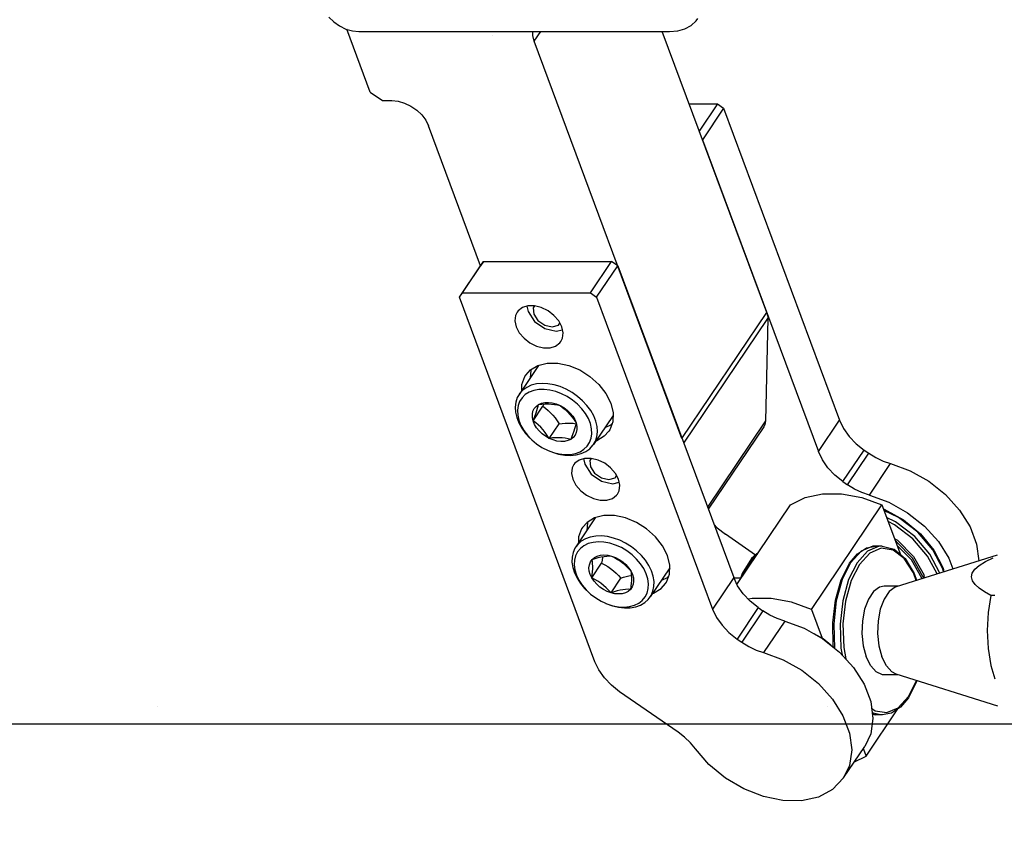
# Model space of a CAD drawing. Header units: millimetres. Extents: x 0 to 7560, y 0 to 5346.
# Tile 126 of 242: x 4346 to 4439, y 2035 to 2112. Entities that reach past the tile are written whole.
import ezdxf

# ---------------------------------------------------------------- set-up
doc = ezdxf.new("R2010")
doc.units = ezdxf.units.MM
for name, color, linetype in [('DUMMY_BOLT_M5_10_PBL146', 7, 'Continuous'), ('DUMMY_BOLT_M5_10_PBL148', 7, 'Continuous'), ('M2002301_PBL140', 7, 'Continuous'), ('M2002401_PBL153', 7, 'Continuous'), ('M2002501_PBL179', 7, 'Continuous'), ('M2302101_PBL152', 7, 'Continuous'), ('M2302301_PBL151', 7, 'Continuous'), ('M2302501_PBL184', 7, 'Continuous'), ('MISUMI_BD-13_PBL156', 7, 'Continuous'), ('MISUMI_BD-13_PBL236', 7, 'Continuous'), ('MISUMI_MS5-8_PBL220', 7, 'Continuous'), ('MISUMI_MS5-8_PBL221', 7, 'Continuous'), ('NSK_F687ZZ1_PBL145', 7, 'Continuous'), ('NSK_F687ZZ1_PBL150', 7, 'Continuous'), ('NSK_F687ZZ1_PBL200', 7, 'Continuous'), ('NSK_F687ZZ1_PBL281', 7, 'Continuous')]:
    doc.layers.add(name, color=color, linetype=linetype)

# ---------------------------------------------------------------- blocks, each defined once
blk = doc.blocks.new('A$C86968656')
at = {"layer": 'DUMMY_BOLT_M5_10_PBL146', "color": 7}
for p, q in [((-97.509, 73.985), (-99.354, 71.24)), ((-97.509, 73.985), (-97.497, 74.002)), ((-98.629, 71.907), (-99.001, 71.642)), ((-98.195, 72.104), (-98.629, 71.907)), ((-97.708, 72.228), (-98.195, 72.104)), ((-97.179, 72.278), (-97.708, 72.228)), ((-96.62, 72.252), (-97.179, 72.278)), ((-96.043, 72.15), (-96.62, 72.252)), ((-95.461, 71.974), (-96.043, 72.15)), ((-94.888, 71.73), (-95.461, 71.974)), ((-99.525, 70.934), (-99.665, 70.506)), ((-99.354, 71.24), (-99.525, 70.934)), ((-99.302, 71.315), (-99.354, 71.24)), ((-99.074, 70.924), (-99.303, 70.572)), ((-99.001, 71.642), (-99.302, 71.315)), ((-98.77, 71.219), (-99.074, 70.924)), ((-98.397, 71.45), (-98.77, 71.219)), ((-97.966, 71.612), (-98.397, 71.45)), ((-97.487, 71.702), (-97.966, 71.612)), ((-96.97, 71.716), (-97.487, 71.702)), ((-96.429, 71.654), (-96.97, 71.716)), ((-95.876, 71.517), (-96.429, 71.654)), ((-95.324, 71.309), (-95.876, 71.517)), ((-94.788, 71.034), (-95.324, 71.309)), ((-94.335, 71.421), (-94.888, 71.73)), ((-94.281, 70.699), (-94.788, 71.034)), ((-93.816, 71.055), (-94.335, 71.421)), ((-93.342, 70.641), (-93.816, 71.055)), ((-99.665, 70.506), (-99.72, 70.042)), ((-99.72, 70.042), (-99.688, 69.551)), ((-99.45, 70.176), (-99.512, 69.739)), ((-99.303, 70.572), (-99.45, 70.176)), ((-98.021, 68.726), (-97.09, 70.111)), ((-97.921, 69.893), (-97.743, 70.109)), ((-97.743, 70.109), (-97.511, 70.281)), ((-97.598, 69.926), (-97.549, 70.112)), ((-97.549, 70.112), (-97.511, 70.281)), ((-97.511, 70.281), (-97.232, 70.402)), ((-97.511, 70.281), (-97.193, 70.317)), ((-97.232, 70.402), (-96.917, 70.469)), ((-97.193, 70.317), (-96.878, 70.339)), ((-97.004, 70.33), (-97.09, 70.111)), ((-97.09, 70.111), (-96.842, 69.928)), ((-96.917, 70.469), (-96.572, 70.481)), ((-96.878, 70.339), (-96.57, 70.344)), ((-96.572, 70.481), (-96.21, 70.436)), ((-96.57, 70.344), (-96.276, 70.33)), ((-96.276, 70.33), (-95.996, 70.297)), ((-96.21, 70.436), (-95.842, 70.336)), ((-95.996, 70.297), (-95.73, 70.248)), ((-95.842, 70.336), (-95.478, 70.184)), ((-95.73, 70.248), (-95.478, 70.184)), ((-95.478, 70.184), (-95.129, 69.986)), ((-95.478, 70.184), (-95.23, 70.002)), ((-95.23, 70.002), (-94.989, 69.802)), ((-95.129, 69.986), (-94.806, 69.746)), ((-93.816, 70.311), (-94.281, 70.699)), ((-93.41, 69.887), (-93.816, 70.311)), ((-92.923, 70.187), (-93.342, 70.641)), ((-92.569, 69.703), (-92.923, 70.187)), ((-99.688, 69.551), (-99.569, 69.046)), ((-99.569, 69.046), (-99.367, 68.536)), ((-99.512, 69.739), (-99.489, 69.273)), ((-99.489, 69.273), (-99.378, 68.79)), ((-98.098, 69.353), (-98.041, 69.639)), ((-98.092, 69.046), (-98.098, 69.353)), ((-98.021, 68.726), (-98.092, 69.046)), ((-98.041, 69.639), (-97.921, 69.893)), ((-97.916, 68.995), (-97.819, 69.251)), ((-97.819, 69.251), (-97.733, 69.494)), ((-97.733, 69.494), (-97.659, 69.72)), ((-97.659, 69.72), (-97.598, 69.926)), ((-96.842, 69.928), (-96.602, 69.729)), ((-96.602, 69.729), (-96.369, 69.509)), ((-96.369, 69.509), (-96.148, 69.27)), ((-96.148, 69.27), (-95.941, 69.013)), ((-94.989, 69.802), (-94.757, 69.583)), ((-94.806, 69.746), (-94.52, 69.472)), ((-94.757, 69.583), (-94.536, 69.344)), ((-94.536, 69.344), (-94.329, 69.086)), ((-94.52, 69.472), (-94.278, 69.172)), ((-94.329, 69.086), (-94.136, 68.815)), ((-94.278, 69.172), (-94.087, 68.856)), ((-93.065, 69.43), (-93.41, 69.887)), ((-92.792, 68.953), (-93.065, 69.43)), ((-92.288, 69.201), (-92.569, 69.703)), ((-90.455, 69.241), (-92.301, 66.497)), ((-92.086, 68.691), (-92.288, 69.201)), ((-99.378, 68.79), (-99.184, 68.307)), ((-99.367, 68.536), (-99.086, 68.034)), ((-99.184, 68.307), (-98.911, 67.83)), ((-98.021, 68.726), (-97.916, 68.995)), ((-97.889, 68.403), (-98.021, 68.726)), ((-97.774, 68.543), (-98.021, 68.726)), ((-97.699, 68.087), (-97.889, 68.403)), ((-97.533, 68.344), (-97.774, 68.543)), ((-97.457, 67.788), (-97.699, 68.087)), ((-97.3, 68.124), (-97.533, 68.344)), ((-97.079, 67.884), (-97.3, 68.124)), ((-96.499, 67.075), (-95.567, 68.46)), ((-95.941, 69.013), (-95.748, 68.742)), ((-95.748, 68.742), (-95.567, 68.46)), ((-95.567, 68.46), (-95.282, 68.493)), ((-95.282, 68.493), (-95.003, 68.515)), ((-95.003, 68.515), (-94.735, 68.523)), ((-94.735, 68.523), (-94.479, 68.519)), ((-94.479, 68.519), (-94.232, 68.5)), ((-94.232, 68.5), (-93.992, 68.467)), ((-94.136, 68.815), (-93.955, 68.533)), ((-94.042, 68.179), (-94.103, 67.973)), ((-94.087, 68.856), (-93.955, 68.533)), ((-93.994, 68.364), (-94.042, 68.179)), ((-93.955, 68.533), (-93.994, 68.364)), ((-93.992, 68.467), (-93.971, 68.463)), ((-93.955, 68.533), (-93.885, 68.214)), ((-93.885, 68.214), (-93.878, 67.906)), ((-92.599, 68.469), (-92.792, 68.953)), ((-92.488, 67.986), (-92.599, 68.469)), ((-91.968, 68.186), (-92.086, 68.691)), ((-91.936, 67.695), (-91.968, 68.186)), ((-99.086, 68.034), (-98.732, 67.55)), ((-98.911, 67.83), (-98.567, 67.373)), ((-98.732, 67.55), (-98.325, 67.107)), ((-98.567, 67.373), (-98.251, 67.035)), ((-97.17, 67.514), (-97.457, 67.788)), ((-96.848, 67.274), (-97.17, 67.514)), ((-96.873, 67.628), (-97.079, 67.884)), ((-96.68, 67.357), (-96.873, 67.628)), ((-96.499, 67.075), (-96.848, 67.274)), ((-96.499, 67.075), (-96.68, 67.357)), ((-94.361, 67.247), (-94.466, 66.979)), ((-94.264, 67.504), (-94.361, 67.247)), ((-94.177, 67.748), (-94.264, 67.504)), ((-94.055, 67.366), (-94.234, 67.15)), ((-94.103, 67.973), (-94.177, 67.748)), ((-93.935, 67.621), (-94.055, 67.366)), ((-93.878, 67.906), (-93.935, 67.621)), ((-92.527, 67.084), (-92.464, 67.52)), ((-92.464, 67.52), (-92.488, 67.986)), ((-92.131, 66.803), (-91.99, 67.231)), ((-91.99, 67.231), (-91.936, 67.695)), ((-98.251, 67.035), (-98.161, 66.948)), ((-98.161, 66.948), (-97.696, 66.561)), ((-97.696, 66.561), (-97.188, 66.225)), ((-97.188, 66.225), (-96.612, 65.933)), ((-96.181, 67.111), (-96.499, 67.075)), ((-96.135, 66.923), (-96.499, 67.075)), ((-95.867, 67.133), (-96.181, 67.111)), ((-95.766, 66.824), (-96.135, 66.923)), ((-95.559, 67.138), (-95.867, 67.133)), ((-95.404, 66.779), (-95.766, 66.824)), ((-95.264, 67.124), (-95.559, 67.138)), ((-95.06, 66.79), (-95.404, 66.779)), ((-94.985, 67.091), (-95.264, 67.124)), ((-94.744, 66.858), (-95.06, 66.79)), ((-94.718, 67.042), (-94.985, 67.091)), ((-94.466, 66.979), (-94.744, 66.858)), ((-94.466, 66.979), (-94.718, 67.042)), ((-94.234, 67.15), (-94.466, 66.979)), ((-93.207, 66.04), (-92.902, 66.335)), ((-92.902, 66.335), (-92.673, 66.688)), ((-92.673, 66.688), (-92.527, 67.084)), ((-92.655, 66.095), (-92.354, 66.422)), ((-92.354, 66.422), (-92.301, 66.497)), ((-92.301, 66.497), (-92.131, 66.803)), ((-96.612, 65.933), (-96.101, 65.742)), ((-96.517, 65.891), (-96.194, 65.763)), ((-96.194, 65.763), (-95.612, 65.587)), ((-96.101, 65.742), (-95.548, 65.606)), ((-95.612, 65.587), (-95.035, 65.485)), ((-95.548, 65.606), (-95.006, 65.544)), ((-95.035, 65.485), (-94.476, 65.459)), ((-95.006, 65.544), (-94.489, 65.558)), ((-94.489, 65.558), (-94.01, 65.647)), ((-94.476, 65.459), (-93.947, 65.508)), ((-94.01, 65.647), (-93.579, 65.809)), ((-93.947, 65.508), (-93.46, 65.633)), ((-93.579, 65.809), (-93.207, 66.04)), ((-93.46, 65.633), (-93.026, 65.83)), ((-93.026, 65.83), (-92.655, 66.095))]:
    blk.add_line(p, q, dxfattribs=at)
at = {"layer": 'DUMMY_BOLT_M5_10_PBL148', "color": 7}
for p, q in [((-92.139, 59.54), (-93.985, 56.795)), ((-92.139, 59.54), (-92.125, 59.557)), ((-91.555, 57.83), (-92.099, 57.816)), ((-90.986, 57.769), (-91.555, 57.83)), ((-93.803, 57.028), (-93.985, 56.795)), ((-93.468, 57.327), (-93.803, 57.028)), ((-93.211, 56.905), (-93.552, 56.643)), ((-93.067, 57.561), (-93.468, 57.327)), ((-92.806, 57.1), (-93.211, 56.905)), ((-92.607, 57.725), (-93.067, 57.561)), ((-92.348, 57.224), (-92.806, 57.1)), ((-92.099, 57.816), (-92.607, 57.725)), ((-91.846, 57.273), (-92.348, 57.224)), ((-91.313, 57.247), (-91.846, 57.273)), ((-90.762, 57.144), (-91.313, 57.247)), ((-90.405, 57.633), (-90.986, 57.769)), ((-90.207, 56.968), (-90.762, 57.144)), ((-89.826, 57.425), (-90.405, 57.633)), ((-89.66, 56.723), (-90.207, 56.968)), ((-89.26, 57.15), (-89.826, 57.425)), ((-88.722, 56.814), (-89.26, 57.15)), ((-94.241, 56.263), (-94.336, 55.814)), ((-94.062, 56.67), (-94.241, 56.263)), ((-93.985, 56.795), (-94.062, 56.67)), ((-93.821, 56.321), (-94.013, 55.946)), ((-93.552, 56.643), (-93.821, 56.321)), ((-91.956, 55.924), (-91.651, 56.009)), ((-91.651, 56.009), (-91.315, 56.038)), ((-91.315, 56.038), (-90.957, 56.011)), ((-90.957, 56.011), (-90.59, 55.929)), ((-89.138, 56.413), (-89.66, 56.723)), ((-88.657, 56.053), (-89.138, 56.413)), ((-88.222, 56.425), (-88.722, 56.814)), ((-88.223, 55.645), (-88.657, 56.053)), ((-87.772, 55.991), (-88.222, 56.425)), ((-87.382, 55.522), (-87.772, 55.991)), ((-94.336, 55.814), (-94.343, 55.335)), ((-94.343, 55.335), (-94.265, 54.835)), ((-94.121, 55.527), (-94.142, 55.079)), ((-94.142, 55.079), (-94.078, 54.606)), ((-94.013, 55.946), (-94.121, 55.527)), ((-92.734, 54.812), (-92.696, 55.105)), ((-92.696, 55.105), (-92.596, 55.371)), ((-92.596, 55.371), (-92.436, 55.6)), ((-92.465, 53.856), (-91.533, 55.241)), ((-92.436, 55.6), (-92.22, 55.786)), ((-92.436, 55.6), (-92.143, 55.696)), ((-92.407, 55.404), (-92.436, 55.6)), ((-92.387, 55.192), (-92.407, 55.404)), ((-92.378, 54.958), (-92.387, 55.192)), ((-92.22, 55.786), (-91.956, 55.924)), ((-92.143, 55.696), (-91.855, 55.778)), ((-91.855, 55.778), (-91.577, 55.844)), ((-91.577, 55.844), (-91.31, 55.892)), ((-91.496, 55.536), (-91.533, 55.241)), ((-91.533, 55.241), (-91.244, 55.092)), ((-91.468, 55.82), (-91.496, 55.536)), ((-91.465, 55.864), (-91.468, 55.82)), ((-91.31, 55.892), (-91.054, 55.921)), ((-91.244, 55.092), (-90.961, 54.926)), ((-91.054, 55.921), (-90.815, 55.932)), ((-90.815, 55.932), (-90.59, 55.929)), ((-90.59, 55.929), (-90.223, 55.793)), ((-90.59, 55.929), (-90.301, 55.779)), ((-90.301, 55.779), (-90.018, 55.613)), ((-90.223, 55.793), (-89.868, 55.609)), ((-90.018, 55.613), (-89.743, 55.428)), ((-89.868, 55.609), (-89.536, 55.381)), ((-89.743, 55.428), (-89.479, 55.223)), ((-89.536, 55.381), (-89.237, 55.117)), ((-89.479, 55.223), (-89.229, 54.999)), ((-89.237, 55.117), (-88.98, 54.825)), ((-87.847, 55.201), (-88.223, 55.645)), ((-87.541, 54.733), (-87.847, 55.201)), ((-87.061, 55.028), (-87.382, 55.522)), ((-94.265, 54.835), (-94.101, 54.325)), ((-94.101, 54.325), (-93.855, 53.818)), ((-94.078, 54.606), (-93.928, 54.121)), ((-93.928, 54.121), (-93.696, 53.637)), ((-92.706, 54.5), (-92.734, 54.812)), ((-92.616, 54.178), (-92.706, 54.5)), ((-92.465, 53.856), (-92.616, 54.178)), ((-92.465, 53.856), (-92.427, 54.151)), ((-92.427, 54.151), (-92.399, 54.435)), ((-92.399, 54.435), (-92.382, 54.705)), ((-92.382, 54.705), (-92.378, 54.958)), ((-90.961, 54.926), (-90.686, 54.74)), ((-90.686, 54.74), (-90.422, 54.534)), ((-90.422, 54.534), (-90.173, 54.312)), ((-90.173, 54.312), (-89.938, 54.075)), ((-89.229, 54.999), (-88.995, 54.762)), ((-88.995, 54.762), (-88.772, 54.513)), ((-88.98, 54.825), (-88.772, 54.513)), ((-88.955, 54.049), (-88.723, 54.096)), ((-88.772, 54.513), (-88.621, 54.192)), ((-88.772, 54.513), (-88.743, 54.318)), ((-88.743, 54.318), (-88.723, 54.105)), ((-88.723, 54.105), (-88.715, 53.872)), ((-88.621, 54.192), (-88.53, 53.87)), ((-87.308, 54.248), (-87.541, 54.733)), ((-87.159, 53.763), (-87.308, 54.248)), ((-86.815, 54.521), (-87.061, 55.028)), ((-85.085, 54.796), (-86.931, 52.052)), ((-86.651, 54.012), (-86.815, 54.521)), ((-93.855, 53.818), (-93.534, 53.325)), ((-93.696, 53.637), (-93.389, 53.169)), ((-93.534, 53.325), (-93.144, 52.856)), ((-93.389, 53.169), (-93.014, 52.724)), ((-92.257, 53.544), (-92.465, 53.856)), ((-92.175, 53.706), (-92.465, 53.856)), ((-92, 53.252), (-92.257, 53.544)), ((-91.893, 53.541), (-92.175, 53.706)), ((-91.701, 52.988), (-92, 53.252)), ((-91.617, 53.355), (-91.893, 53.541)), ((-91.353, 53.149), (-91.617, 53.355)), ((-90.647, 52.441), (-89.716, 53.826)), ((-89.938, 54.075), (-89.716, 53.826)), ((-89.716, 53.826), (-89.454, 53.912)), ((-89.454, 53.912), (-89.199, 53.987)), ((-89.199, 53.987), (-88.955, 54.049)), ((-88.736, 53.348), (-88.764, 53.064)), ((-88.719, 53.619), (-88.736, 53.348)), ((-88.715, 53.872), (-88.719, 53.619)), ((-88.54, 53.264), (-88.641, 52.999)), ((-88.503, 53.557), (-88.54, 53.264)), ((-88.53, 53.87), (-88.503, 53.557)), ((-87.094, 53.29), (-87.159, 53.763)), ((-87.116, 52.842), (-87.094, 53.29)), ((-86.572, 53.512), (-86.651, 54.012)), ((-86.58, 53.032), (-86.572, 53.512)), ((-93.144, 52.856), (-92.955, 52.662)), ((-93.014, 52.724), (-92.881, 52.589)), ((-92.881, 52.589), (-92.58, 52.317)), ((-92.58, 52.317), (-92.099, 51.956)), ((-91.369, 52.76), (-91.701, 52.988)), ((-91.014, 52.576), (-91.369, 52.76)), ((-91.104, 52.927), (-91.353, 53.149)), ((-90.87, 52.69), (-91.104, 52.927)), ((-90.647, 52.441), (-91.014, 52.576)), ((-90.647, 52.441), (-90.87, 52.69)), ((-90.354, 52.537), (-90.647, 52.441)), ((-90.279, 52.358), (-90.647, 52.441)), ((-90.066, 52.619), (-90.354, 52.537)), ((-89.922, 52.331), (-90.279, 52.358)), ((-89.789, 52.685), (-90.066, 52.619)), ((-89.586, 52.361), (-89.922, 52.331)), ((-89.521, 52.733), (-89.789, 52.685)), ((-89.281, 52.446), (-89.586, 52.361)), ((-89.266, 52.762), (-89.521, 52.733)), ((-89.017, 52.583), (-89.281, 52.446)), ((-89.026, 52.773), (-89.266, 52.762)), ((-88.801, 52.769), (-89.026, 52.773)), ((-88.801, 52.769), (-89.017, 52.583)), ((-88.764, 53.064), (-88.801, 52.769)), ((-88.641, 52.999), (-88.801, 52.769)), ((-87.416, 52.048), (-87.224, 52.423)), ((-87.224, 52.423), (-87.116, 52.842)), ((-86.854, 52.176), (-86.675, 52.584)), ((-86.675, 52.584), (-86.58, 53.032)), ((-92.099, 51.956), (-91.576, 51.647)), ((-91.576, 51.647), (-91.243, 51.488)), ((-91.243, 51.488), (-91.03, 51.401)), ((-91.147, 51.446), (-90.511, 51.214)), ((-91.03, 51.401), (-90.474, 51.225)), ((-88.431, 51.269), (-88.026, 51.465)), ((-88.026, 51.465), (-87.685, 51.726)), ((-87.849, 51.285), (-87.448, 51.52)), ((-87.685, 51.726), (-87.416, 52.048)), ((-87.448, 51.52), (-87.113, 51.819)), ((-87.113, 51.819), (-86.931, 52.052)), ((-86.931, 52.052), (-86.854, 52.176)), ((-90.511, 51.214), (-89.93, 51.078)), ((-90.474, 51.225), (-89.923, 51.122)), ((-89.93, 51.078), (-89.361, 51.016)), ((-89.923, 51.122), (-89.391, 51.096)), ((-89.391, 51.096), (-88.889, 51.145)), ((-89.361, 51.016), (-88.817, 51.031)), ((-88.889, 51.145), (-88.431, 51.269)), ((-88.817, 51.031), (-88.309, 51.121)), ((-88.309, 51.121), (-87.849, 51.285))]:
    blk.add_line(p, q, dxfattribs=at)
at = {"layer": 'M2002301_PBL140', "color": 7}
for p, q in [((-54.064, 56.017), (-63.622, 53.024)), ((-56.189, 54.677), (-55.768, 55.044)), ((-55.768, 55.044), (-55.175, 55.412)), ((-55.175, 55.412), (-54.441, 55.77)), ((-56.511, 53.948), (-56.434, 54.315)), ((-56.434, 54.315), (-56.189, 54.677)), ((-56.415, 53.577), (-56.511, 53.948)), ((-56.163, 53.217), (-56.415, 53.577)), ((-55.778, 52.868), (-56.163, 53.217)), ((-65.786, 52.567), (-66.265, 51.854)), ((-65.225, 52.981), (-65.786, 52.567)), ((-64.786, 53.074), (-65.225, 52.981)), ((-63.461, 53.074), (-64.785, 53.074)), ((-64.298, 52.567), (-64.777, 51.854)), ((-63.737, 52.981), (-64.298, 52.567)), ((-63.622, 53.024), (-63.737, 52.981)), ((-55.273, 52.524), (-55.778, 52.868)), ((-54.658, 52.181), (-55.273, 52.524)), ((-66.265, 51.854), (-66.625, 50.899)), ((-64.777, 51.854), (-65.137, 50.899)), ((-54.658, 52.181), (-54.925, 50.566)), ((-54.285, 52.181), (-54.658, 52.181)), ((-66.625, 50.899), (-66.836, 49.78)), ((-65.137, 50.899), (-65.348, 49.78)), ((-54.925, 50.566), (-55.016, 48.874)), ((-66.836, 49.78), (-66.881, 48.588)), ((-65.348, 49.78), (-65.393, 48.588)), ((-66.881, 48.588), (-66.755, 47.419)), ((-65.393, 48.588), (-65.267, 47.419)), ((-55.016, 48.874), (-54.925, 47.182)), ((-66.755, 47.419), (-66.471, 46.368)), ((-65.267, 47.419), (-64.983, 46.368)), ((-54.925, 47.182), (-54.658, 45.567)), ((-66.049, 45.52), (-66.471, 46.368)), ((-64.561, 45.52), (-64.983, 46.368)), ((-65.526, 44.944), (-66.049, 45.52)), ((-64.942, 44.686), (-65.526, 44.944)), ((-64.038, 44.944), (-64.561, 45.52)), ((-63.622, 44.725), (-64.038, 44.944)), ((-54.658, 45.567), (-54.285, 44.301)), ((-64.785, 44.674), (-64.942, 44.686)), ((-63.461, 44.674), (-64.785, 44.674)), ((-54, 41.711), (-63.622, 44.725))]:
    blk.add_line(p, q, dxfattribs=at)
at = {"layer": 'M2002401_PBL153', "color": 7}
for p, q in [((-72.251, 61.459), (-70.61, 61.807)), ((-70.61, 61.807), (-68.8, 61.807)), ((-68.8, 61.807), (-66.9, 61.459)), ((-78.719, 53.24), (-73.651, 60.776)), ((-73.651, 60.776), (-72.251, 61.459)), ((-71.652, 50.872), (-64.991, 60.776)), ((-66.9, 61.459), (-64.991, 60.776)), ((-64.991, 60.776), (-63.24, 56.065)), ((-77.27, 51.903), (-77.631, 51.826)), ((-75.461, 51.903), (-77.27, 51.903)), ((-73.56, 51.554), (-75.461, 51.903)), ((-71.652, 50.872), (-73.56, 51.554)), ((-71.652, 50.872), (-70.633, 48.131)), ((-66.485, 36.972), (-63.474, 41.449)), ((-66.749, 37.682), (-66.485, 36.972)), ((-67.588, 36.435), (-66.485, 36.972))]:
    blk.add_line(p, q, dxfattribs=at)
at = {"layer": 'M2002501_PBL179', "color": 7}
blk.add_line((-79.027, 53.874), (-78.352, 53.874), dxfattribs=at)
at = {"layer": 'M2302101_PBL152', "color": 7}
for p, q in [((-83.245, 98.752), (-80.563, 98.752)), ((-80.563, 98.752), (-82.29, 96.183)), ((-79.981, 98.35), (-81.987, 95.367)), ((-80.563, 98.752), (-79.981, 98.35)), ((-79.981, 98.35), (-68.996, 68.8)), ((-81.987, 95.367), (-71.002, 65.817)), ((-68.996, 68.8), (-68.622, 68.017)), ((-68.622, 68.017), (-68.095, 67.265)), ((-68.095, 67.265), (-67.437, 66.571)), ((-67.437, 66.571), (-66.673, 65.963)), ((-70.628, 65.034), (-71.002, 65.817)), ((-66.673, 65.963), (-66.23, 65.657)), ((-66.23, 65.657), (-65.567, 65.252)), ((-70.102, 64.281), (-70.628, 65.034)), ((-65.567, 65.252), (-64.872, 64.925)), ((-64.872, 64.925), (-64.161, 64.684)), ((-64.161, 64.684), (-62.312, 64.004)), ((-69.444, 63.588), (-70.102, 64.281)), ((-68.679, 62.98), (-69.444, 63.588)), ((-62.312, 64.004), (-60.547, 63.006)), ((-68.679, 62.98), (-68.236, 62.674)), ((-67.573, 62.269), (-68.236, 62.674)), ((-60.547, 63.006), (-58.96, 61.744)), ((-66.878, 61.941), (-67.573, 62.269)), ((-66.167, 61.7), (-66.878, 61.941)), ((-66.167, 61.7), (-64.318, 61.02)), ((-58.96, 61.744), (-57.634, 60.281)), ((-64.318, 61.02), (-62.553, 60.023)), ((-62.553, 60.023), (-60.967, 58.761)), ((-57.634, 60.281), (-56.635, 58.693)), ((-80.91, 58.949), (-80.58, 58.602)), ((-60.967, 58.761), (-59.64, 57.298)), ((-80.58, 58.602), (-79.816, 57.994)), ((-76.952, 56.019), (-79.816, 57.994)), ((-56.635, 58.693), (-56.015, 57.061)), ((-59.64, 57.298), (-58.641, 55.71)), ((-56.015, 57.061), (-55.806, 55.471)), ((-58.641, 55.71), (-58.259, 54.703))]:
    blk.add_line(p, q, dxfattribs=at)
at = {"layer": 'M2302101_PBL152', "color": 2}
for p, q in [((-71.002, 65.817), (-68.996, 68.8)), ((-68.679, 62.98), (-66.673, 65.963)), ((-68.236, 62.674), (-66.23, 65.657)), ((-66.167, 61.7), (-64.161, 64.684))]:
    blk.add_line(p, q, dxfattribs=at)
at = {"layer": 'M2302301_PBL151', "color": 7}
for p, q in [((-105.009, 80.451), (-103.002, 83.434)), ((-104.725, 80.852), (-102.719, 83.835)), ((-102.719, 83.835), (-103.002, 83.434)), ((-102.719, 83.835), (-90.594, 83.835)), ((-92.6, 80.852), (-90.594, 83.835)), ((-92.018, 80.451), (-90.012, 83.434)), ((-90.012, 83.434), (-90.594, 83.835)), ((-90.012, 83.434), (-79.027, 53.884)), ((-105.009, 80.451), (-104.725, 80.852)), ((-92.17, 45.915), (-105.009, 80.451)), ((-104.725, 80.852), (-92.6, 80.852)), ((-92.6, 80.852), (-92.018, 80.451)), ((-92.018, 80.451), (-81.033, 50.901)), ((-99.047, 79.467), (-99.451, 79.158)), ((-98.516, 79.628), (-99.047, 79.467)), ((-97.899, 79.628), (-98.516, 79.628)), ((-97.248, 79.467), (-97.899, 79.628)), ((-96.615, 79.158), (-97.248, 79.467)), ((-99.694, 78.727), (-99.757, 78.207)), ((-99.544, 79.037), (-99.694, 78.727)), ((-99.451, 79.158), (-99.544, 79.037)), ((-96.051, 78.727), (-96.615, 79.158)), ((-95.602, 78.207), (-96.051, 78.727)), ((-99.757, 78.207), (-99.634, 77.642)), ((-99.634, 77.642), (-99.337, 77.077)), ((-95.304, 77.642), (-95.602, 78.207)), ((-95.182, 77.077), (-95.304, 77.642)), ((-99.337, 77.077), (-98.888, 76.558)), ((-98.888, 76.558), (-98.324, 76.126)), ((-95.395, 76.248), (-95.245, 76.558)), ((-95.245, 76.558), (-95.182, 77.077)), ((-98.324, 76.126), (-97.69, 75.817)), ((-97.69, 75.817), (-97.039, 75.656)), ((-97.039, 75.656), (-96.423, 75.656)), ((-96.423, 75.656), (-95.892, 75.817)), ((-95.892, 75.817), (-95.488, 76.126)), ((-95.488, 76.126), (-95.395, 76.248)), ((-98.287, 73.557), (-97.568, 73.984)), ((-97.568, 73.984), (-96.687, 74.204)), ((-96.687, 74.204), (-95.695, 74.204)), ((-95.695, 74.204), (-94.651, 73.984)), ((-94.651, 73.984), (-93.614, 73.557)), ((-99.085, 72.191), (-98.803, 72.947)), ((-98.803, 72.947), (-98.726, 73.071)), ((-98.726, 73.071), (-98.287, 73.557)), ((-98.253, 73.519), (-98.307, 72.797)), ((-98.218, 73.598), (-98.253, 73.519)), ((-93.614, 73.557), (-92.645, 72.947)), ((-92.645, 72.947), (-91.801, 72.191)), ((-99.107, 71.608), (-99.085, 72.191)), ((-91.801, 72.191), (-91.13, 71.332)), ((-91.13, 71.332), (-90.671, 70.42)), ((-90.671, 70.42), (-90.451, 69.507)), ((-90.451, 69.507), (-90.484, 68.648)), ((-90.698, 68.312), (-91.245, 68.067)), ((-90.484, 68.648), (-90.766, 67.892)), ((-90.557, 68.451), (-90.698, 68.312)), ((-91.281, 67.283), (-92.001, 66.855)), ((-90.843, 67.768), (-91.281, 67.283)), ((-90.766, 67.892), (-90.843, 67.768)), ((-92.001, 66.855), (-92.072, 66.838)), ((-94.174, 64.592), (-94.324, 64.282)), ((-94.081, 64.713), (-94.174, 64.592)), ((-93.677, 65.022), (-94.081, 64.713)), ((-93.146, 65.183), (-93.677, 65.022)), ((-92.53, 65.183), (-93.146, 65.183)), ((-91.879, 65.022), (-92.53, 65.183)), ((-91.245, 64.713), (-91.879, 65.022)), ((-90.681, 64.282), (-91.245, 64.713)), ((-94.324, 64.282), (-94.387, 63.762)), ((-94.387, 63.762), (-94.265, 63.197)), ((-90.232, 63.762), (-90.681, 64.282)), ((-89.935, 63.197), (-90.232, 63.762)), ((-94.265, 63.197), (-93.967, 62.632)), ((-93.967, 62.632), (-93.518, 62.112)), ((-89.812, 62.632), (-89.935, 63.197)), ((-89.875, 62.112), (-89.812, 62.632)), ((-93.518, 62.112), (-92.954, 61.681)), ((-92.954, 61.681), (-92.321, 61.372)), ((-90.522, 61.372), (-90.118, 61.681)), ((-90.118, 61.681), (-90.025, 61.802)), ((-90.025, 61.802), (-89.875, 62.112)), ((-92.321, 61.372), (-91.669, 61.211)), ((-91.669, 61.211), (-91.053, 61.211)), ((-91.053, 61.211), (-90.522, 61.372)), ((-91.317, 59.759), (-92.198, 59.539)), ((-90.326, 59.759), (-91.317, 59.759)), ((-89.281, 59.539), (-90.326, 59.759)), ((-92.918, 59.112), (-93.356, 58.626)), ((-92.883, 59.074), (-92.938, 58.352)), ((-92.198, 59.539), (-92.918, 59.112)), ((-92.848, 59.153), (-92.883, 59.074)), ((-88.244, 59.112), (-89.281, 59.539)), ((-87.275, 58.502), (-88.244, 59.112)), ((-93.433, 58.502), (-93.716, 57.746)), ((-93.356, 58.626), (-93.433, 58.502)), ((-86.431, 57.746), (-87.275, 58.502)), ((-93.716, 57.746), (-93.738, 57.162)), ((-85.76, 56.887), (-86.431, 57.746)), ((-85.301, 55.975), (-85.76, 56.887)), ((-85.081, 55.062), (-85.301, 55.975)), ((-85.114, 54.203), (-85.081, 55.062)), ((-85.396, 53.447), (-85.114, 54.203)), ((-85.912, 52.837), (-85.474, 53.323)), ((-85.328, 53.867), (-85.875, 53.622)), ((-85.474, 53.323), (-85.396, 53.447)), ((-85.187, 54.006), (-85.328, 53.867)), ((-78.653, 53.101), (-79.027, 53.884)), ((-86.702, 52.393), (-86.631, 52.41)), ((-86.631, 52.41), (-85.912, 52.837)), ((-78.127, 52.349), (-78.653, 53.101)), ((-77.469, 51.655), (-78.127, 52.349)), ((-76.704, 51.047), (-77.469, 51.655)), ((-81.033, 50.901), (-80.659, 50.118)), ((-76.704, 51.047), (-76.261, 50.741)), ((-75.598, 50.336), (-76.261, 50.741)), ((-80.659, 50.118), (-80.133, 49.365)), ((-74.903, 50.008), (-75.598, 50.336)), ((-74.192, 49.768), (-74.903, 50.008)), ((-74.192, 49.768), (-72.343, 49.087)), ((-80.133, 49.365), (-79.475, 48.672)), ((-79.475, 48.672), (-78.71, 48.064)), ((-72.343, 49.087), (-70.578, 48.09)), ((-78.71, 48.064), (-78.267, 47.758)), ((-78.267, 47.758), (-77.604, 47.352)), ((-70.578, 48.09), (-68.992, 46.828)), ((-77.604, 47.352), (-76.909, 47.025)), ((-76.909, 47.025), (-76.198, 46.784)), ((-76.198, 46.784), (-74.35, 46.104)), ((-68.992, 46.828), (-67.665, 45.365)), ((-91.796, 45.132), (-92.17, 45.915)), ((-74.35, 46.104), (-72.584, 45.107)), ((-91.27, 44.379), (-91.796, 45.132)), ((-72.584, 45.107), (-70.998, 43.844)), ((-67.665, 45.365), (-66.666, 43.777)), ((-90.612, 43.686), (-91.27, 44.379)), ((-70.998, 43.844), (-69.671, 42.382)), ((-89.847, 43.077), (-90.612, 43.686)), ((-84.289, 39.246), (-89.847, 43.077)), ((-66.666, 43.777), (-66.046, 42.145)), ((-69.671, 42.382), (-68.673, 40.794)), ((-66.046, 42.145), (-65.837, 40.551)), ((-68.673, 40.794), (-68.053, 39.161)), ((-65.837, 40.551), (-66.049, 39.078)), ((-83.674, 38.772), (-84.289, 39.246)), ((-83.124, 38.24), (-83.674, 38.772)), ((-82.65, 37.664), (-83.124, 38.24)), ((-68.053, 39.161), (-67.843, 37.568)), ((-66.049, 39.078), (-66.612, 37.886)), ((-81.366, 36.186), (-82.65, 37.664)), ((-68.619, 34.902), (-66.613, 37.885)), ((-67.843, 37.568), (-68.055, 36.095)), ((-79.809, 34.894), (-81.366, 36.186)), ((-68.055, 36.095), (-68.618, 34.903)), ((-78.062, 33.858), (-79.809, 34.894)), ((-68.618, 34.903), (-69.678, 33.801)), ((-76.214, 33.133), (-78.062, 33.858)), ((-69.678, 33.801), (-71.006, 33.097)), ((-74.36, 32.754), (-76.214, 33.133)), ((-72.594, 32.742), (-74.36, 32.754)), ((-71.006, 33.097), (-72.594, 32.742))]:
    blk.add_line(p, q, dxfattribs=at)
at = {"layer": 'M2302301_PBL151', "color": 2}
for p, q in [((-79.027, 53.884), (-81.033, 50.901)), ((-76.704, 51.047), (-78.71, 48.064)), ((-76.261, 50.741), (-78.267, 47.758)), ((-74.192, 49.768), (-76.198, 46.784))]:
    blk.add_line(p, q, dxfattribs=at)
at = {"layer": 'M2302501_PBL184', "color": 7}
for p, q in [((-117.386, 106.979), (-116.906, 106.523)), ((-116.906, 106.523), (-116.353, 106.142)), ((-83.057, 106.203), (-82.586, 106.639)), ((-82.586, 106.639), (-82.436, 106.839)), ((-116.353, 106.142), (-115.754, 105.855)), ((-115.754, 105.855), (-115.139, 105.677)), ((-113.448, 99.886), (-115.657, 105.827)), ((-115.139, 105.677), (-114.538, 105.617)), ((-114.538, 105.617), (-85.093, 105.617)), ((-98.052, 105.236), (-98.049, 105.617)), ((-75.898, 78.988), (-85.797, 105.617)), ((-85.093, 105.617), (-84.332, 105.683)), ((-84.332, 105.683), (-83.646, 105.881)), ((-83.646, 105.881), (-83.057, 106.203)), ((-97.918, 104.701), (-98.052, 105.236)), ((-83.923, 67.055), (-97.918, 104.701)), ((-113.448, 99.886), (-112.284, 99.083)), ((-112.284, 99.083), (-111.418, 99.083)), ((-111.418, 99.083), (-110.817, 99.023)), ((-110.817, 99.023), (-110.202, 98.845)), ((-110.202, 98.845), (-109.603, 98.558)), ((-109.603, 98.558), (-109.05, 98.177)), ((-109.05, 98.177), (-108.57, 97.72)), ((-108.57, 97.72), (-108.189, 97.211)), ((-108.189, 97.211), (-107.925, 96.676)), ((-103.002, 83.434), (-107.925, 96.676)), ((-75.799, 78.439), (-76.003, 68.737)), ((-75.898, 78.988), (-75.841, 78.802)), ((-75.841, 78.802), (-75.807, 78.618)), ((-75.807, 78.618), (-75.799, 78.439)), ((-76.175, 68.17), (-81.432, 60.353)), ((-76.065, 68.388), (-76.175, 68.17)), ((-76.003, 68.737), (-76.065, 68.388))]:
    blk.add_line(p, q, dxfattribs=at)
at = {"layer": 'M2302501_PBL184', "color": 2}
for p, q in [((-97.918, 104.701), (-97.302, 105.617)), ((-83.923, 67.055), (-75.898, 78.988)), ((-83.756, 66.606), (-75.799, 78.439)), ((-76.003, 68.737), (-81.506, 60.553))]:
    blk.add_line(p, q, dxfattribs=at)
at = {"layer": 'MISUMI_BD-13_PBL156', "color": 7}
for p, q in [((-63.811, 57.602), (-63.519, 57.425)), ((-63.519, 57.425), (-61.982, 55.881)), ((-61.982, 55.881), (-60.995, 54.124)), ((-60.947, 53.861), (-60.995, 54.124))]:
    blk.add_line(p, q, dxfattribs=at)
at = {"layer": 'MISUMI_BD-13_PBL236', "color": 7}
for p, q in [((-63.619, 57.277), (-63.711, 57.332)), ((-62.082, 55.732), (-63.619, 57.277)), ((-62.198, 55.577), (-63.572, 56.958)), ((-61.214, 53.827), (-62.198, 55.577)), ((-61.095, 53.975), (-62.082, 55.732)), ((-61.214, 53.827), (-61.206, 53.78)), ((-61.095, 53.975), (-61.067, 53.824))]:
    blk.add_line(p, q, dxfattribs=at)
at = {"layer": 'MISUMI_MS5-8_PBL220', "color": 7}
for p, q in [((-93.241, 65.154), (-93.132, 64.639)), ((-93.132, 64.639), (-92.515, 63.689)), ((-92.515, 63.689), (-91.555, 63.027)), ((-91.555, 63.027), (-90.467, 62.783)), ((-90.467, 62.783), (-89.873, 62.915))]:
    blk.add_line(p, q, dxfattribs=at)
at = {"layer": 'MISUMI_MS5-8_PBL220', "color": 2}
for p, q in [((-92.514, 65.179), (-92.647, 64.988)), ((-92.647, 64.988), (-92.596, 64.39)), ((-92.596, 64.39), (-92.197, 63.787)), ((-92.197, 63.787), (-91.556, 63.347)), ((-90.257, 63.35), (-90.119, 63.547)), ((-91.556, 63.347), (-90.845, 63.187)), ((-90.845, 63.187), (-90.257, 63.35))]:
    blk.add_line(p, q, dxfattribs=at)
at = {"layer": 'MISUMI_MS5-8_PBL221', "color": 7}
for p, q in [((-98.611, 79.599), (-98.502, 79.084)), ((-98.502, 79.084), (-97.885, 78.134)), ((-97.885, 78.134), (-96.924, 77.472)), ((-96.924, 77.472), (-95.837, 77.228)), ((-95.837, 77.228), (-95.243, 77.36))]:
    blk.add_line(p, q, dxfattribs=at)
at = {"layer": 'MISUMI_MS5-8_PBL221', "color": 2}
for p, q in [((-97.883, 79.624), (-98.017, 79.434)), ((-98.017, 79.434), (-97.966, 78.836)), ((-97.966, 78.836), (-97.567, 78.232)), ((-97.567, 78.232), (-96.926, 77.792)), ((-96.926, 77.792), (-96.215, 77.632)), ((-96.215, 77.632), (-95.626, 77.795)), ((-95.626, 77.795), (-95.489, 77.992))]:
    blk.add_line(p, q, dxfattribs=at)
at = {"layer": 'NSK_F687ZZ1_PBL145', "color": 7}
for p, q in [((-68.058, 55.245), (-67.291, 56.143)), ((-67.291, 56.143), (-66.443, 56.692)), ((-66.443, 56.692), (-65.565, 56.874)), ((-64.959, 56.874), (-65.565, 56.874)), ((-64.959, 56.874), (-63.836, 56.575)), ((-63.836, 56.575), (-62.79, 55.68)), ((-68.854, 53.673), (-68.058, 55.245)), ((-62.79, 55.68), (-61.916, 54.259)), ((-61.916, 54.259), (-61.696, 53.627)), ((-69.395, 51.743), (-68.854, 53.673)), ((-69.648, 49.601), (-69.395, 51.743)), ((-69.596, 47.404), (-69.648, 49.601)), ((-69.577, 47.294), (-69.596, 47.404)), ((-61.67, 44.075), (-62.466, 42.503)), ((-61.66, 44.11), (-61.67, 44.075)), ((-62.466, 42.503), (-63.233, 41.605)), ((-64.081, 41.056), (-64.959, 40.874)), ((-63.233, 41.605), (-64.081, 41.056)), ((-65.565, 40.874), (-65.891, 40.961)), ((-64.959, 40.874), (-65.565, 40.874))]:
    blk.add_line(p, q, dxfattribs=at)
at = {"layer": 'NSK_F687ZZ1_PBL145', "color": 2}
for p, q in [((-66.95, 56.379), (-67.951, 55.294)), ((-66.344, 56.379), (-67.345, 55.294)), ((-66.133, 56.193), (-67.112, 55.134)), ((-65.837, 56.856), (-66.95, 56.379)), ((-65.231, 56.856), (-66.344, 56.379)), ((-65.044, 56.657), (-66.133, 56.193)), ((-65.565, 56.874), (-65.837, 56.856)), ((-64.959, 56.874), (-65.231, 56.856)), ((-63.934, 56.486), (-65.044, 56.657)), ((-62.893, 55.695), (-63.934, 56.486)), ((-67.951, 55.294), (-68.759, 53.689)), ((-67.345, 55.294), (-68.153, 53.689)), ((-67.112, 55.134), (-67.89, 53.594)), ((-62.008, 54.349), (-62.893, 55.695)), ((-61.737, 53.614), (-62.008, 54.349)), ((-68.759, 53.689), (-69.308, 51.694)), ((-68.153, 53.689), (-68.702, 51.694)), ((-67.89, 53.594), (-68.43, 51.652)), ((-69.308, 51.694), (-69.554, 49.471)), ((-68.702, 51.694), (-68.948, 49.471)), ((-68.43, 51.652), (-68.673, 49.49)), ((-69.554, 49.471), (-69.477, 47.214)), ((-68.948, 49.471), (-68.87, 47.199)), ((-68.673, 49.49), (-68.603, 47.275)), ((-68.87, 47.199), (-68.753, 46.564)), ((-68.603, 47.275), (-68.403, 46.179)), ((-62.459, 42.615), (-61.697, 44.122)), ((-63.438, 41.555), (-62.459, 42.615)), ((-65.963, 41.51), (-65.637, 41.262)), ((-65.913, 41.132), (-65.822, 41.063)), ((-65.822, 41.063), (-64.959, 40.874)), ((-65.637, 41.262), (-64.527, 41.091)), ((-64.527, 41.091), (-63.438, 41.555)), ((-65.889, 40.945), (-65.565, 40.874))]:
    blk.add_line(p, q, dxfattribs=at)
at = {"layer": 'NSK_F687ZZ1_PBL150', "color": 7}
for p, q in [((-64.846, 60.385), (-64.777, 60.362)), ((-64.777, 60.362), (-62.948, 59.351)), ((-62.948, 59.351), (-61.338, 58.023)), ((-61.338, 58.023), (-60.057, 56.468)), ((-60.057, 56.468), (-59.193, 54.791)), ((-59.193, 54.791), (-59.112, 54.436))]:
    blk.add_line(p, q, dxfattribs=at)
at = {"layer": 'NSK_F687ZZ1_PBL150', "color": 2}
for p, q in [((-63.403, 59.573), (-64.797, 60.253)), ((-63.683, 59.156), (-64.545, 59.576)), ((-63.803, 58.897), (-64.402, 59.191)), ((-62.051, 57.548), (-63.803, 58.897)), ((-61.879, 57.775), (-63.683, 59.156)), ((-61.598, 58.192), (-63.403, 59.573)), ((-60.161, 56.53), (-61.598, 58.192)), ((-60.655, 55.924), (-62.051, 57.548)), ((-60.442, 56.112), (-61.879, 57.775)), ((-59.495, 54.316), (-60.442, 56.112)), ((-59.208, 54.721), (-60.161, 56.53)), ((-59.767, 54.231), (-60.655, 55.924)), ((-59.144, 54.426), (-59.208, 54.721))]:
    blk.add_line(p, q, dxfattribs=at)
at = {"layer": 'NSK_F687ZZ1_PBL200', "color": 7}
for p, q in [((-70.539, 48.08), (-71.416, 48.563)), ((-69.816, 47.483), (-70.539, 48.08))]:
    blk.add_line(p, q, dxfattribs=at)
at = {"layer": 'NSK_F687ZZ1_PBL281', "color": 7}
for p, q in [((-76.716, 56.219), (-77.336, 55.693)), ((-77.336, 55.693), (-78.208, 54.285)), ((-78.208, 54.285), (-78.417, 53.69))]:
    blk.add_line(p, q, dxfattribs=at)
at = {"layer": 'NSK_F687ZZ1_PBL281', "color": 2}
for p, q in [((-77.083, 55.908), (-76.77, 56.14)), ((-77.997, 54.55), (-77.083, 55.908)), ((-78.198, 54.016), (-77.997, 54.55))]:
    blk.add_line(p, q, dxfattribs=at)

msp = doc.modelspace()

# ---------------------------------------------------------------- hatches: boundary and pattern name
at = {"ltscale": 0.3}
h = msp.add_hatch(dxfattribs=at)
h.set_pattern_fill('DOTS', color=6, scale=40)
h.set_pattern_definition([(0, (-10500, 1031.17), (31.75, 63.5), [0, -63.5])])
h.paths.add_polyline_path([(5292.687, 1895.505), (5292.687, 2195.505), (3692.687, 2195.505), (3692.687, 1895.505)])

# ---------------------------------------------------------------- linework, layer by layer
at = {"color": 251, "true_color": 0x636466}
msp.add_line((4492.687, 2045.505), (3692.687, 2045.505), dxfattribs=at)

# ---------------------------------------------------------------- block references
at = {"ltscale": 0.3}
msp.add_blockref('A$C86968656', (4492.687, 2005.505), dxfattribs=at)

doc.saveas('drawing.dxf')
